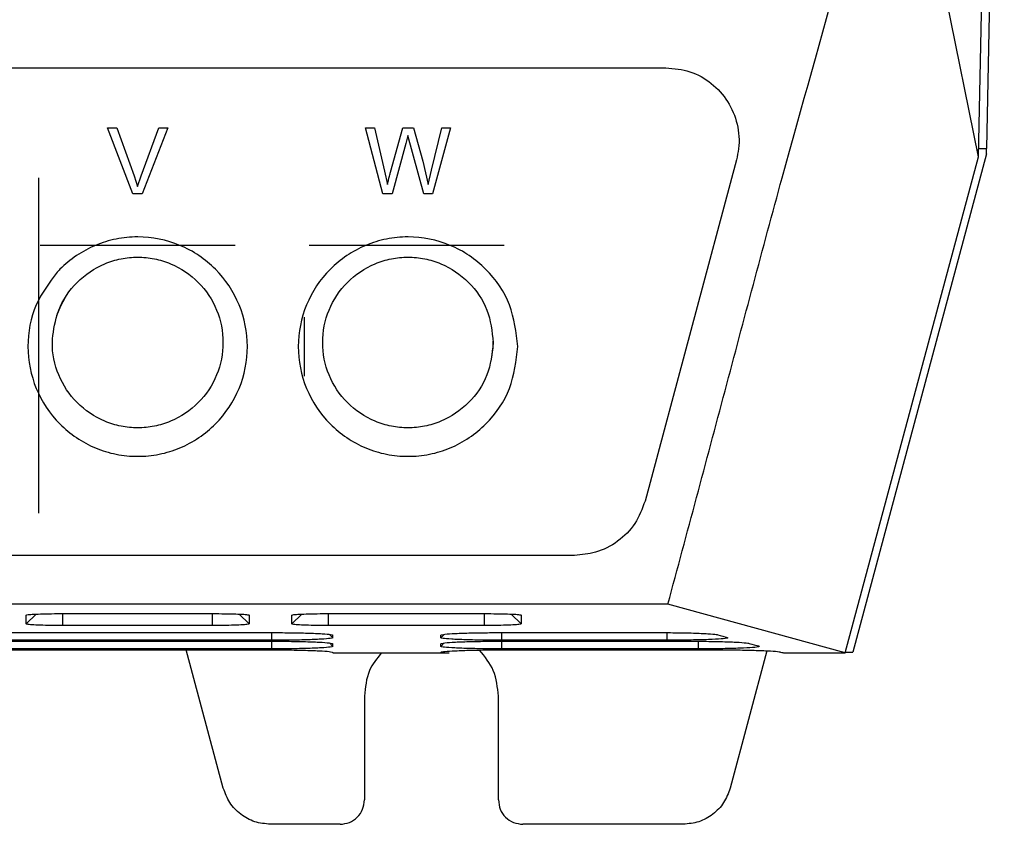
# Model space of a CAD drawing. Extents: x 106 to 315, y 19 to 260.
# Tile 63 of 132: x 214 to 226, y 112 to 121. Entities that reach past the tile are written whole.
import ezdxf

# ---------------------------------------------------------------- set-up
doc = ezdxf.new("R2010")
doc.units = 0
doc.layers.get('0').update_dxf_attribs({"linetype": 'CONTINUOUS'})

msp = doc.modelspace()

# ---------------------------------------------------------------- linework, layer by layer
at = {"color": 7, "linetype": 'CONTINUOUS'}
for p, q in [((225.939, 129.952), (225.732, 119.474)), ((225.638, 119.377), (225.845, 129.831)), ((225.638, 119.377), (224.673, 124.126)), ((210.269, 120.421), (221.972, 120.421)), ((215.725, 118.943), (215.425, 119.718)), ((215.425, 119.718), (215.536, 119.718)), ((215.536, 119.718), (215.738, 119.155)), ((215.82, 119.155), (216.03, 119.718)), ((216.135, 119.718), (215.832, 118.943)), ((216.03, 119.718), (216.135, 119.718)), ((218.654, 118.943), (218.451, 119.718)), ((218.451, 119.718), (218.557, 119.718)), ((218.557, 119.718), (218.674, 119.21)), ((218.742, 119.195), (218.889, 119.718)), ((218.889, 119.718), (219.013, 119.718)), ((219.013, 119.718), (219.124, 119.326)), ((219.223, 119.22), (219.344, 119.718)), ((219.447, 119.718), (219.237, 118.943)), ((219.344, 119.718), (219.447, 119.718)), ((218.949, 119.625), (218.925, 119.534)), ((219.136, 118.943), (218.949, 119.625)), ((218.925, 119.534), (218.762, 118.943)), ((225.64, 119.474), (225.732, 119.474)), ((225.732, 119.413), (225.732, 119.474)), ((222.8, 119.342), (221.728, 115.342)), ((224.074, 113.564), (225.638, 119.377)), ((225.732, 119.413), (224.162, 113.571)), ((219.124, 119.326), (219.184, 119.052)), ((214.618, 119.129), (214.618, 115.2)), ((215.738, 119.155), (215.779, 119.028)), ((215.779, 119.028), (215.82, 119.155)), ((218.674, 119.21), (218.707, 119.052)), ((219.184, 119.052), (219.223, 119.22)), ((215.832, 118.943), (215.725, 118.943)), ((218.762, 118.943), (218.654, 118.943)), ((219.237, 118.943), (219.136, 118.943)), ((214.638, 118.343), (216.923, 118.343)), ((217.789, 118.343), (220.075, 118.343)), ((217.732, 117.499), (217.732, 116.805)), ((220.9, 114.706), (210.269, 114.706)), ((221.996, 114.135), (210.269, 114.135)), ((224.074, 113.564), (221.996, 114.135)), ((214.59, 114.017), (214.475, 113.902)), ((214.475, 113.902), (214.475, 114.005)), ((214.903, 114.023), (216.658, 114.023)), ((217.086, 113.902), (216.971, 114.017)), ((217.589, 113.902), (217.705, 114.017)), ((217.589, 113.902), (217.589, 114.005)), ((218.018, 114.023), (219.846, 114.023)), ((220.275, 113.902), (220.159, 114.017)), ((216.658, 113.884), (214.903, 113.884)), ((217.352, 113.711), (203.191, 113.711)), ((203.192, 113.801), (217.351, 113.801)), ((203.192, 113.7), (217.351, 113.7)), ((217.352, 113.711), (217.352, 113.801)), ((217.352, 113.609), (217.352, 113.7)), ((218.027, 113.78), (218.067, 113.741)), ((219.333, 113.741), (219.373, 113.78)), ((219.333, 113.741), (219.333, 113.771)), ((220.048, 113.609), (220.048, 113.7)), ((220.049, 113.801), (221.875, 113.801)), ((220.049, 113.711), (220.049, 113.801)), ((221.986, 113.711), (220.049, 113.711)), ((220.049, 113.7), (222.243, 113.7)), ((221.986, 113.711), (221.986, 113.8)), ((222.354, 113.609), (222.354, 113.699)), ((217.352, 113.609), (203.191, 113.609)), ((203.192, 113.598), (217.352, 113.598)), ((217.446, 113.609), (203.291, 113.609)), ((216.784, 111.977), (216.35, 113.598)), ((218.027, 113.679), (218.067, 113.639)), ((219.333, 113.639), (219.373, 113.679)), ((219.333, 113.639), (219.333, 113.67)), ((222.354, 113.609), (220.048, 113.609)), ((220.049, 113.598), (222.611, 113.598)), ((223.157, 113.587), (222.726, 111.977)), ((224.075, 113.571), (224.162, 113.571)), ((218.067, 113.569), (218.067, 113.564)), ((218.067, 113.564), (219.333, 113.564)), ((219.432, 113.559), (218.161, 113.559)), ((219.333, 113.564), (219.333, 113.569)), ((223.351, 113.564), (224.074, 113.564)), ((218.438, 113.054), (218.438, 111.84)), ((220.009, 113.056), (220.009, 113.054)), ((220.009, 111.842), (220.009, 113.056)), ((220.009, 111.84), (220.009, 113.054)), ((220.009, 111.842), (220.009, 111.84)), ((218.152, 111.554), (217.336, 111.554)), ((222.174, 111.554), (220.295, 111.554))]:
    msp.add_line(p, q, dxfattribs=at)
at = {"color": 8, "linetype": 'CONTINUOUS'}
for p, q in [((214.903, 113.884), (214.903, 114.023)), ((216.658, 113.884), (216.658, 114.023)), ((218.018, 113.884), (218.018, 114.023)), ((219.846, 113.884), (219.846, 114.023))]:
    msp.add_line(p, q, dxfattribs=at)
at = {"color": 7, "linetype": 'CONTINUOUS', "flags": 128}
for points in [[(214.931, 117.728), (214.876, 117.626), (214.83, 117.512)], [(219.925, 116.982), (219.947, 117.138), (219.949, 117.216)], [(219.846, 113.884), (219.434, 113.884), (218.726, 113.884), (218.018, 113.884)], [(222.58, 113.776), (222.61, 113.767), (222.641, 113.759), (222.691, 113.745)], [(222.948, 113.674), (222.978, 113.666), (223.008, 113.658), (223.059, 113.644)], [(223.316, 113.573), (223.331, 113.569), (223.341, 113.566), (223.351, 113.564)]]:
    msp.add_lwpolyline(points, dxfattribs=at)
at = {"color": 7, "linetype": 'CONTINUOUS'}
for centre, radius in [((209.252, 113.743), 8.815), ((209.252, 113.642), 8.816)]:
    msp.add_arc(centre, radius, 359.9825, 0.1806, dxfattribs=at)
for points, knots in [([(221.996, 114.135), (222.22, 114.967), (222.668, 116.632), (223.544, 119.964), (224.285, 122.444), (224.672, 124.124), (224.673, 124.125)], [0, 0, 0, 0, 0.2500156, 0.5000313, 0.9995875, 1, 1, 1, 1]), ([(221.972, 120.421), (222.067, 120.411), (222.259, 120.393), (222.514, 120.247), (222.709, 120.032), (222.822, 119.763), (222.839, 119.522), (222.809, 119.385), (222.8, 119.342)], [0, 0, 0, 0, 0.181675, 0.363323, 0.545756, 0.729872, 0.915596, 1, 1, 1, 1]), ([(218.707, 119.052), (218.715, 119.084), (218.725, 119.126), (218.737, 119.174), (218.741, 119.189), (218.742, 119.195)], [0, 0, 0, 0, 0.6786602, 0.8839977, 1, 1, 1, 1]), ([(214.835, 118.023), (214.846, 118.035), (214.972, 118.168), (215.202, 118.322), (215.526, 118.421), (215.864, 118.455), (216.289, 118.37), (216.717, 118.081), (217, 117.653), (217.099, 117.152), (217, 116.651), (216.717, 116.223), (216.359, 115.982), (216.035, 115.883), (215.781, 115.858), (215.526, 115.883), (215.202, 115.982), (214.844, 116.223), (214.56, 116.651), (214.463, 117.151), (214.552, 117.643), (214.744, 117.901), (214.835, 118.023)], [0, 0, 0, 0, 0.005978, 0.068413, 0.099783, 0.131151, 0.193581, 0.256001, 0.318433, 0.380876, 0.443337, 0.505764, 0.568196, 0.599561, 0.630923, 0.662288, 0.693656, 0.756093, 0.818525, 0.880985, 0.943435, 1, 1, 1, 1]), ([(220.235, 117.152), (220.216, 116.985), (220.178, 116.651), (219.884, 116.223), (219.528, 115.982), (219.203, 115.883), (218.949, 115.858), (218.695, 115.883), (218.37, 115.982), (218.012, 116.223), (217.729, 116.651), (217.63, 117.152), (217.729, 117.653), (218.012, 118.081), (218.37, 118.322), (218.695, 118.421), (219.033, 118.455), (219.459, 118.37), (219.883, 118.081), (220.178, 117.653), (220.216, 117.319), (220.235, 117.152)], [0, 0, 0, 0, 0.062467, 0.1249, 0.187339, 0.218708, 0.250073, 0.281441, 0.312812, 0.375256, 0.437694, 0.50016, 0.562617, 0.625063, 0.687504, 0.718878, 0.750249, 0.812685, 0.875112, 0.93755, 1, 1, 1, 1]), ([(214.835, 117.526), (214.809, 117.418), (214.753, 117.183), (214.833, 116.81), (215.051, 116.479), (215.331, 116.29), (215.583, 116.213), (215.781, 116.194), (215.978, 116.213), (216.231, 116.29), (216.51, 116.478), (216.729, 116.811), (216.806, 117.2), (216.729, 117.59), (216.51, 117.922), (216.231, 118.11), (215.978, 118.187), (215.781, 118.207), (215.583, 118.187), (215.331, 118.11), (215.052, 117.923), (214.893, 117.684), (214.842, 117.544), (214.835, 117.526)], [0, 0, 0, 0, 0.053342, 0.116041, 0.178563, 0.240869, 0.272325, 0.303315, 0.334291, 0.365757, 0.428058, 0.490573, 0.553274, 0.615957, 0.678477, 0.740766, 0.772239, 0.803222, 0.834194, 0.865673, 0.927976, 0.990505, 1, 1, 1, 1]), ([(219.949, 117.2), (219.934, 117.33), (219.905, 117.59), (219.676, 117.922), (219.399, 118.11), (219.147, 118.187), (218.949, 118.207), (218.752, 118.187), (218.499, 118.111), (218.22, 117.922), (218, 117.59), (217.924, 117.2), (218, 116.811), (218.22, 116.478), (218.499, 116.29), (218.752, 116.213), (218.949, 116.194), (219.146, 116.213), (219.399, 116.29), (219.676, 116.478), (219.905, 116.811), (219.934, 117.07), (219.949, 117.2)], [0, 0, 0, 0, 0.062692, 0.125222, 0.187519, 0.218997, 0.249984, 0.280961, 0.312445, 0.374757, 0.437295, 0.499994, 0.562703, 0.625234, 0.687549, 0.71901, 0.750004, 0.780985, 0.812455, 0.874765, 0.93729, 1, 1, 1, 1]), ([(221.728, 115.342), (221.694, 115.251), (221.625, 115.069), (221.415, 114.86), (221.164, 114.729), (220.983, 114.714), (220.9, 114.706)], [0, 0, 0, 0, 0.259783, 0.519633, 0.777741, 1, 1, 1, 1]), ([(214.475, 114.005), (214.479, 114.007), (214.489, 114.011), (214.561, 114.017), (214.668, 114.02), (214.789, 114.023), (214.87, 114.023), (214.903, 114.023)], [0, 0, 0, 0, 0.210543, 0.421393, 0.634205, 0.849134, 1, 1, 1, 1]), ([(216.658, 114.023), (216.707, 114.023), (216.804, 114.022), (216.934, 114.019), (217.03, 114.015), (217.08, 114.01), (217.084, 114.007), (217.086, 114.005)], [0, 0, 0, 0, 0.219413, 0.438405, 0.654615, 0.869232, 1, 1, 1, 1]), ([(217.086, 114.005), (217.086, 114), (217.086, 113.983), (217.086, 113.957), (217.086, 113.928), (217.086, 113.911), (217.086, 113.902)], [0, 0, 0, 0, 0.162639, 0.487916, 0.743958, 1, 1, 1, 1]), ([(217.589, 114.005), (217.594, 114.007), (217.603, 114.011), (217.675, 114.017), (217.782, 114.02), (217.903, 114.023), (217.984, 114.023), (218.018, 114.023)], [0, 0, 0, 0, 0.2104837, 0.421323, 0.6342527, 0.8485896, 1, 1, 1, 1]), ([(219.846, 114.023), (219.895, 114.023), (219.993, 114.022), (220.122, 114.019), (220.219, 114.015), (220.268, 114.01), (220.273, 114.007), (220.275, 114.005)], [0, 0, 0, 0, 0.219253, 0.438091, 0.654619, 0.868915, 1, 1, 1, 1]), ([(220.275, 114.005), (220.275, 114), (220.275, 113.983), (220.275, 113.957), (220.275, 113.928), (220.275, 113.911), (220.275, 113.902)], [0, 0, 0, 0, 0.16289, 0.48867, 0.744335, 1, 1, 1, 1]), ([(214.903, 113.884), (214.856, 113.884), (214.761, 113.884), (214.634, 113.887), (214.537, 113.892), (214.483, 113.897), (214.477, 113.9), (214.475, 113.902)], [0, 0, 0, 0, 0.2098245, 0.4199955, 0.632677, 0.8470881, 1, 1, 1, 1]), ([(217.086, 113.902), (217.081, 113.9), (217.072, 113.896), (216.996, 113.89), (216.884, 113.886), (216.765, 113.884), (216.687, 113.884), (216.658, 113.884)], [0, 0, 0, 0, 0.219641, 0.438991, 0.655558, 0.869735, 1, 1, 1, 1]), ([(218.018, 113.884), (217.97, 113.884), (217.875, 113.884), (217.748, 113.887), (217.651, 113.892), (217.597, 113.897), (217.591, 113.9), (217.589, 113.902)], [0, 0, 0, 0, 0.210019, 0.420388, 0.632796, 0.847272, 1, 1, 1, 1]), ([(220.275, 113.902), (220.27, 113.9), (220.26, 113.896), (220.184, 113.89), (220.073, 113.886), (219.953, 113.884), (219.876, 113.884), (219.846, 113.884)], [0, 0, 0, 0, 0.219623, 0.438949, 0.655521, 0.869816, 1, 1, 1, 1]), ([(217.351, 113.801), (217.42, 113.8), (217.57, 113.8), (217.781, 113.795), (217.951, 113.788), (218.051, 113.78), (218.062, 113.774), (218.067, 113.771)], [0, 0, 0, 0, 0.18476, 0.402097, 0.617978, 0.832672, 1, 1, 1, 1]), ([(217.351, 113.7), (217.42, 113.699), (217.57, 113.699), (217.781, 113.694), (217.952, 113.687), (218.051, 113.678), (218.062, 113.673), (218.067, 113.67)], [0, 0, 0, 0, 0.18476, 0.402097, 0.617979, 0.832672, 1, 1, 1, 1]), ([(218.067, 113.741), (218.061, 113.738), (218.048, 113.731), (217.939, 113.723), (217.763, 113.715), (217.556, 113.711), (217.414, 113.711), (217.352, 113.711)], [0, 0, 0, 0, 0.186407, 0.404216, 0.620363, 0.834878, 1, 1, 1, 1]), ([(219.333, 113.771), (219.339, 113.774), (219.352, 113.78), (219.459, 113.789), (219.631, 113.796), (219.838, 113.8), (219.984, 113.8), (220.049, 113.801)], [0, 0, 0, 0, 0.18442, 0.396511, 0.610029, 0.824651, 1, 1, 1, 1]), ([(220.049, 113.711), (219.979, 113.711), (219.829, 113.711), (219.62, 113.716), (219.451, 113.723), (219.35, 113.732), (219.338, 113.738), (219.333, 113.741)], [0, 0, 0, 0, 0.186316, 0.398041, 0.611147, 0.825734, 1, 1, 1, 1]), ([(219.333, 113.67), (219.339, 113.673), (219.352, 113.679), (219.459, 113.688), (219.631, 113.695), (219.838, 113.699), (219.984, 113.699), (220.049, 113.7)], [0, 0, 0, 0, 0.184423, 0.3964989, 0.6100099, 0.8246584, 1, 1, 1, 1]), ([(221.875, 113.801), (221.943, 113.8), (222.092, 113.8), (222.302, 113.796), (222.473, 113.788), (222.555, 113.781), (222.575, 113.777), (222.58, 113.776)], [0, 0, 0, 0, 0.202997, 0.442702, 0.681027, 0.918065, 1, 1, 1, 1]), ([(222.691, 113.745), (222.696, 113.742), (222.706, 113.736), (222.63, 113.726), (222.482, 113.718), (222.276, 113.713), (222.1, 113.711), (222.003, 113.711), (221.986, 113.711)], [0, 0, 0, 0, 0.170195, 0.369226, 0.566873, 0.762961, 0.957928, 1, 1, 1, 1]), ([(222.243, 113.7), (222.311, 113.699), (222.46, 113.699), (222.67, 113.694), (222.84, 113.687), (222.923, 113.68), (222.943, 113.676), (222.948, 113.674)], [0, 0, 0, 0, 0.202994, 0.442736, 0.680992, 0.91808, 1, 1, 1, 1]), ([(218.067, 113.639), (218.061, 113.637), (218.048, 113.63), (217.94, 113.621), (217.763, 113.614), (217.556, 113.61), (217.414, 113.61), (217.352, 113.609)], [0, 0, 0, 0, 0.186407, 0.404216, 0.620363, 0.834878, 1, 1, 1, 1]), ([(217.352, 113.598), (217.42, 113.598), (217.57, 113.598), (217.781, 113.593), (217.952, 113.586), (218.051, 113.577), (218.062, 113.571), (218.067, 113.569)], [0, 0, 0, 0, 0.184764, 0.402145, 0.617969, 0.832667, 1, 1, 1, 1]), ([(220.048, 113.609), (219.978, 113.61), (219.829, 113.61), (219.62, 113.615), (219.451, 113.622), (219.35, 113.631), (219.338, 113.637), (219.333, 113.639)], [0, 0, 0, 0, 0.18632, 0.397972, 0.611194, 0.825718, 1, 1, 1, 1]), ([(219.333, 113.569), (219.339, 113.572), (219.352, 113.578), (219.459, 113.586), (219.631, 113.593), (219.838, 113.598), (219.983, 113.598), (220.049, 113.598)], [0, 0, 0, 0, 0.1844179, 0.3965165, 0.6100356, 0.8246598, 1, 1, 1, 1]), ([(220.009, 113.054), (219.999, 113.158), (219.978, 113.361), (219.85, 113.519), (219.788, 113.596)], [0, 0, 0, 0, 0.513594, 1, 1, 1, 1]), ([(223.059, 113.644), (223.064, 113.641), (223.074, 113.635), (222.998, 113.625), (222.85, 113.617), (222.644, 113.611), (222.468, 113.61), (222.371, 113.609), (222.354, 113.609)], [0, 0, 0, 0, 0.170196, 0.369216, 0.566886, 0.76296, 0.9579, 1, 1, 1, 1]), ([(222.611, 113.598), (222.679, 113.598), (222.828, 113.598), (223.038, 113.593), (223.208, 113.586), (223.291, 113.579), (223.311, 113.574), (223.316, 113.573)], [0, 0, 0, 0, 0.2029912, 0.4426973, 0.6810225, 0.9180576, 1, 1, 1, 1]), ([(218.637, 113.564), (218.584, 113.497), (218.466, 113.348), (218.448, 113.158), (218.438, 113.054)], [0, 0, 0, 0, 0.450571, 1, 1, 1, 1]), ([(217.336, 111.554), (217.274, 111.56), (217.149, 111.572), (216.983, 111.665), (216.85, 111.801), (216.806, 111.919), (216.784, 111.977)], [0, 0, 0, 0, 0.2499998, 0.4999999, 0.7499994, 1, 1, 1, 1]), ([(222.726, 111.977), (222.704, 111.919), (222.66, 111.801), (222.527, 111.665), (222.361, 111.572), (222.236, 111.56), (222.174, 111.554)], [0, 0, 0, 0, 0.25, 0.5, 0.75, 1, 1, 1, 1]), ([(218.152, 111.554), (218.19, 111.558), (218.265, 111.567), (218.359, 111.633), (218.425, 111.727), (218.434, 111.802), (218.438, 111.84)], [0, 0, 0, 0, 0.25, 0.499999, 0.750001, 1, 1, 1, 1]), ([(220.009, 111.84), (220.014, 111.802), (220.022, 111.727), (220.088, 111.633), (220.183, 111.567), (220.258, 111.558), (220.295, 111.554)], [0, 0, 0, 0, 0.250001, 0.5, 0.750001, 1, 1, 1, 1])]:
    msp.add_open_spline(points, degree=3, knots=knots, dxfattribs=at)

doc.saveas('drawing.dxf')
